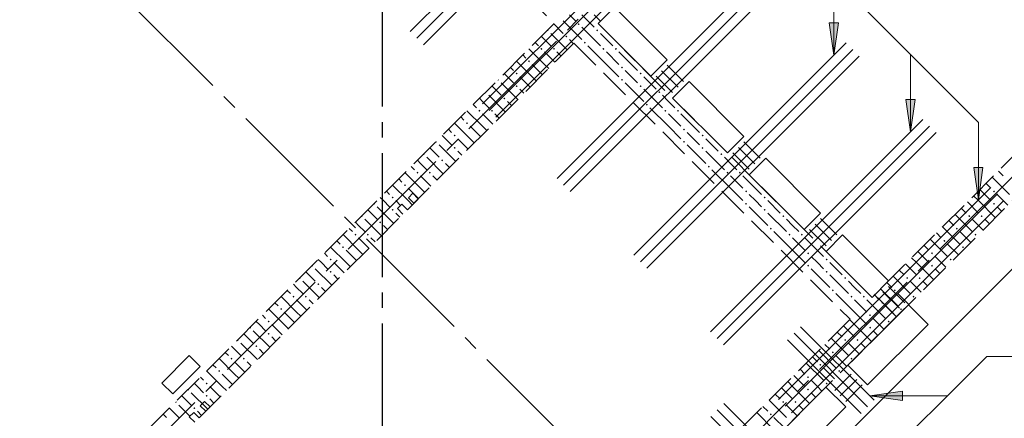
# Model space of a CAD drawing. Header units: millimetres. Extents: x 0 to 42908, y 0 to 59400.
# Tile 16 of 33: x 24034 to 30387, y 26828 to 29402. Entities that reach past the tile are written whole.
import ezdxf

# ---------------------------------------------------------------- set-up
doc = ezdxf.new("R2010")
doc.units = ezdxf.units.MM
doc.linetypes.add('______2', pattern=[270, 200, -70])
doc.linetypes.add('______5', pattern=[1100, 800, -100, 100, -100])
for name, color, linetype, lineweight in [('S1 Стержни арматуры фон', 7, 'Continuous', 25), ('Оси', 40, '______5', 18), ('Позиционная метка номер позиции', 7, 'Continuous', 13), ('Поперечное армирование AW фон', 7, 'Continuous', 25)]:
    doc.layers.add(name, color=color, linetype=linetype, lineweight=lineweight)
doc.layers.add('ЖБ Перекрытие верхний уровень', color=7, linetype='Continuous', lineweight=25, true_color=0xe0e0ff)
doc.layers.add('ЖБ Стена верхний уровень', color=7, linetype='Continuous', lineweight=25, true_color=0x006e00)

msp = doc.modelspace()

# ---------------------------------------------------------------- hatches: boundary and pattern name
at = {"layer": 'ЖБ Стена верхний уровень', "linetype": 'Continuous', "lineweight": 18, "transparency": 33554687}
for points in [[(27634.5, 29373.1), (27640.9, 29379.6), (27647.4, 29373.1), (27640.9, 29366.6)], [(27443.7, 29336.9), (27447.4, 29333.1), (27440.9, 29326.6), (27437.2, 29330.4)], [(27554.4, 29293.1), (27560.5, 29299.2), (27567, 29292.7), (27560.9, 29286.6)], [(27560.5, 29299.2), (27560.9, 29299.6), (27567.4, 29293.1), (27567, 29292.7)], [(27754.4, 29333.1), (27760.9, 29339.6), (27767.4, 29333.1), (27760.9, 29326.6)], [(27674.5, 29253.1), (27681, 29259.6), (27687.5, 29253.1), (27681, 29246.6)], [(27394.5, 29213.1), (27401, 29219.6), (27407.5, 29213.1), (27401, 29206.6)], [(27474.5, 29213.1), (27481, 29219.6), (27487.5, 29213.1), (27481, 29206.6)], [(27794.5, 29213.1), (27801, 29219.6), (27807.5, 29213.1), (27801, 29206.6)], [(27874.5, 29213.1), (27881, 29219.6), (27887.5, 29213.1), (27881, 29206.6)], [(27314.5, 29133.1), (27321, 29139.6), (27327.4, 29133.1), (27321, 29126.6)], [(27720.5, 29139.2), (27721, 29139.6), (27727.4, 29133.1), (27727, 29132.7)], [(27914.5, 29093.1), (27921, 29099.6), (27927.4, 29093.1), (27921, 29086.6)], [(27234.5, 29053.1), (27240.9, 29059.6), (27247.4, 29053.1), (27240.9, 29046.6)], [(28034.5, 29053.1), (28040.9, 29059.6), (28047.4, 29053.1), (28040.9, 29046.6)], [(27123.7, 29016.9), (27127.4, 29013.1), (27121, 29006.6), (27117.2, 29010.4)], [(27234.5, 28973.1), (27240.9, 28979.6), (27247.4, 28973.1), (27240.9, 28966.6)], [(27914.5, 29013.1), (27921, 29019.6), (27927.4, 29013.1), (27921, 29006.6)], [(28034.5, 28973.1), (28040.9, 28979.6), (28047.4, 28973.1), (28040.9, 28966.6)], [(27043.7, 28936.9), (27047.4, 28933.1), (27040.9, 28926.6), (27037.2, 28930.4)], [(28154.4, 28933.1), (28160.9, 28939.6), (28167.4, 28933.1), (28160.9, 28926.6)], [(27154.4, 28893.1), (27160.9, 28899.6), (27167.4, 28893.1), (27160.9, 28886.6)], [(27960.5, 28899.2), (27960.9, 28899.6), (27967.4, 28893.1), (27967, 28892.7)], [(28074.5, 28853.1), (28081, 28859.6), (28087.5, 28853.1), (28081, 28846.6)], [(26994.5, 28813.1), (27001, 28819.6), (27007.5, 28813.1), (27001, 28806.6)], [(27074.5, 28813.1), (27081, 28819.6), (27087.5, 28813.1), (27081, 28806.6)], [(28194.5, 28813.1), (28201, 28819.6), (28207.5, 28813.1), (28201, 28806.6)], [(28274.5, 28813.1), (28281, 28819.6), (28287.5, 28813.1), (28281, 28806.6)], [(26914.5, 28733.1), (26921, 28739.6), (26927.4, 28733.1), (26921, 28726.6)], [(28120.5, 28739.2), (28121, 28739.6), (28127.4, 28733.1), (28127, 28732.7)], [(26834.5, 28653.1), (26840.9, 28659.6), (26847.4, 28653.1), (26840.9, 28646.6)], [(28314.5, 28693.1), (28321, 28699.6), (28327.4, 28693.1), (28321, 28686.6)], [(28434.5, 28653.1), (28440.9, 28659.6), (28447.4, 28653.1), (28440.9, 28646.6)], [(26723.7, 28616.9), (26727.4, 28613.1), (26721, 28606.6), (26717.2, 28610.4)], [(28314.5, 28613.1), (28321, 28619.6), (28327.4, 28613.1), (28321, 28606.6)], [(26643.7, 28536.9), (26647.4, 28533.1), (26640.9, 28526.6), (26637.2, 28530.4)], [(26834.5, 28573.1), (26840.9, 28579.6), (26847.4, 28573.1), (26840.9, 28566.6)], [(28434.5, 28573.1), (28440.9, 28579.6), (28447.4, 28573.1), (28440.9, 28566.6)], [(28554.4, 28533.1), (28560.9, 28539.6), (28567.4, 28533.1), (28560.9, 28526.6)], [(26754.4, 28493.1), (26760.9, 28499.6), (26767.4, 28493.1), (26760.9, 28486.6)], [(28360.5, 28499.2), (28360.9, 28499.6), (28367.4, 28493.1), (28367, 28492.7)], [(26594.5, 28413.1), (26601, 28419.6), (26607.5, 28413.1), (26601, 28406.6)], [(26674.5, 28413.1), (26681, 28419.6), (26687.5, 28413.1), (26681, 28406.6)], [(28474.5, 28453.1), (28481, 28459.6), (28487.5, 28453.1), (28481, 28446.6)], [(28594.5, 28413.1), (28601, 28419.6), (28607.5, 28413.1), (28601, 28406.6)], [(28674.5, 28413.1), (28681, 28419.6), (28687.5, 28413.1), (28681, 28406.6)], [(26514.5, 28333.1), (26521, 28339.6), (26527.4, 28333.1), (26521, 28326.6)], [(28520.5, 28339.2), (28521, 28339.6), (28527.4, 28333.1), (28527, 28332.7)], [(28714.5, 28293.1), (28721, 28299.6), (28727.4, 28293.1), (28721, 28286.6)], [(30314.5, 28293.1), (30321, 28299.6), (30327.4, 28293.1), (30321, 28286.6)], [(26323.7, 28216.9), (26327.4, 28213.1), (26321, 28206.6), (26317.2, 28210.4)], [(26434.5, 28253.1), (26440.9, 28259.6), (26447.4, 28253.1), (26440.9, 28246.6)], [(28714.5, 28213.1), (28721, 28219.6), (28727.4, 28213.1), (28721, 28206.6)], [(28834.5, 28253.1), (28840.9, 28259.6), (28847.4, 28253.1), (28840.9, 28246.6)], [(30314.5, 28213.1), (30321, 28219.6), (30327.4, 28213.1), (30321, 28206.6)], [(26434.5, 28173.1), (26440.9, 28179.6), (26447.4, 28173.1), (26440.9, 28166.6)], [(28834.5, 28173.1), (28840.9, 28179.6), (28847.4, 28173.1), (28840.9, 28166.6)], [(26243.7, 28136.9), (26247.4, 28133.1), (26240.9, 28126.6), (26237.2, 28130.4)], [(26354.4, 28093.1), (26360.9, 28099.6), (26367.4, 28093.1), (26360.9, 28086.6)], [(28760.5, 28099.2), (28760.9, 28099.6), (28767.4, 28093.1), (28767, 28092.7)], [(28954.4, 28133.1), (28960.9, 28139.6), (28967.4, 28133.1), (28960.9, 28126.6)], [(30154.4, 28133.1), (30160.9, 28139.6), (30167.4, 28133.1), (30160.9, 28126.6)], [(30234.5, 28133.1), (30240.9, 28139.6), (30247.4, 28133.1), (30240.9, 28126.6)], [(26194.5, 28013.1), (26201, 28019.6), (26207.5, 28013.1), (26201, 28006.6)], [(26274.5, 28013.1), (26281, 28019.6), (26287.5, 28013.1), (26281, 28006.6)], [(28874.5, 28053.1), (28881, 28059.6), (28887.5, 28053.1), (28881, 28046.6)], [(28994.5, 28013.1), (29001, 28019.6), (29007.5, 28013.1), (29001, 28006.6)], [(29074.5, 28013.1), (29081, 28019.6), (29087.5, 28013.1), (29081, 28006.6)], [(30074.5, 28053.1), (30081, 28059.6), (30087.5, 28053.1), (30081, 28046.6)], [(30194.5, 28013.1), (30201, 28019.6), (30207.5, 28013.1), (30201, 28006.6)], [(29994.5, 27973.1), (30001, 27979.6), (30007.5, 27973.1), (30001, 27966.6)], [(26114.5, 27933.1), (26121, 27939.6), (26127.4, 27933.1), (26121, 27926.6)], [(28920.5, 27939.2), (28921, 27939.6), (28927.4, 27933.1), (28927, 27932.7)], [(29114.5, 27893.1), (29121, 27899.6), (29127.4, 27893.1), (29121, 27886.6)], [(29914.5, 27893.1), (29921, 27899.6), (29927.4, 27893.1), (29921, 27886.6)], [(30114.5, 27933.1), (30121, 27939.6), (30127.4, 27933.1), (30121, 27926.6)], [(26034.5, 27853.1), (26040.9, 27859.6), (26047.4, 27853.1), (26040.9, 27846.6)], [(29234.5, 27853.1), (29240.9, 27859.6), (29247.4, 27853.1), (29240.9, 27846.6)], [(30034.5, 27853.1), (30040.9, 27859.6), (30047.4, 27853.1), (30040.9, 27846.6)], [(25923.7, 27816.9), (25927.4, 27813.1), (25921, 27806.6), (25917.2, 27810.4)], [(26034.5, 27773.1), (26040.9, 27779.6), (26047.4, 27773.1), (26040.9, 27766.6)], [(29114.5, 27813.1), (29121, 27819.6), (29127.4, 27813.1), (29121, 27806.6)], [(29234.5, 27773.1), (29240.9, 27779.6), (29247.4, 27773.1), (29240.9, 27766.6)], [(29914.5, 27813.1), (29921, 27819.6), (29927.4, 27813.1), (29921, 27806.6)], [(25843.7, 27736.9), (25847.4, 27733.1), (25840.9, 27726.6), (25837.2, 27730.4)], [(29354.4, 27733.1), (29360.9, 27739.6), (29367.4, 27733.1), (29360.9, 27726.6)], [(29754.4, 27733.1), (29760.9, 27739.6), (29767.4, 27733.1), (29760.9, 27726.6)], [(29834.5, 27733.1), (29840.9, 27739.6), (29847.4, 27733.1), (29840.9, 27726.6)], [(25954.4, 27693.1), (25960.9, 27699.6), (25967.4, 27693.1), (25960.9, 27686.6)], [(29160.5, 27699.2), (29160.9, 27699.6), (29167.4, 27693.1), (29167, 27692.7)], [(29274.5, 27653.1), (29281, 27659.6), (29287.5, 27653.1), (29281, 27646.6)], [(29674.5, 27653.1), (29681, 27659.6), (29687.5, 27653.1), (29681, 27646.6)], [(25794.5, 27613.1), (25801, 27619.6), (25807.5, 27613.1), (25801, 27606.6)], [(25874.5, 27613.1), (25881, 27619.6), (25887.5, 27613.1), (25881, 27606.6)], [(29394.5, 27613.1), (29401, 27619.6), (29407.5, 27613.1), (29401, 27606.6)], [(29474.5, 27613.1), (29481, 27619.6), (29487.5, 27613.1), (29481, 27606.6)], [(29594.5, 27573.1), (29601, 27579.6), (29607.5, 27573.1), (29601, 27566.6)], [(29794.5, 27613.1), (29801, 27619.6), (29807.5, 27613.1), (29801, 27606.6)], [(25714.5, 27533.1), (25721, 27539.6), (25727.4, 27533.1), (25721, 27526.6)], [(29320.5, 27539.2), (29321, 27539.6), (29327.4, 27533.1), (29327, 27532.7)], [(29714.5, 27533.1), (29721, 27539.6), (29727.4, 27533.1), (29721, 27526.6)], [(25634.5, 27453.1), (25640.9, 27459.6), (25647.4, 27453.1), (25640.9, 27446.6)], [(29514.5, 27493.1), (29521, 27499.6), (29527.4, 27493.1), (29521, 27486.6)], [(29634.5, 27453.1), (29640.9, 27459.6), (29647.4, 27453.1), (29640.9, 27446.6)], [(25523.7, 27416.9), (25527.4, 27413.1), (25521, 27406.6), (25517.2, 27410.4)], [(29514.5, 27413.1), (29521, 27419.6), (29527.4, 27413.1), (29521, 27406.6)], [(25443.7, 27336.9), (25447.4, 27333.1), (25440.9, 27326.6), (25437.2, 27330.4)], [(25634.5, 27373.1), (25640.9, 27379.6), (25647.4, 27373.1), (25640.9, 27366.6)], [(29354.4, 27333.1), (29360.9, 27339.6), (29367.4, 27333.1), (29360.9, 27326.6)], [(29434.5, 27333.1), (29440.9, 27339.6), (29447.4, 27333.1), (29440.9, 27326.6)], [(25554.4, 27293.1), (25560.9, 27299.6), (25567.4, 27293.1), (25560.9, 27286.6)], [(29274.5, 27253.1), (29281, 27259.6), (29287.5, 27253.1), (29281, 27246.6)], [(25394.5, 27213.1), (25401, 27219.6), (25407.5, 27213.1), (25401, 27206.6)], [(25474.5, 27213.1), (25481, 27219.6), (25487.5, 27213.1), (25481, 27206.6)], [(29394.5, 27213.1), (29401, 27219.6), (29407.5, 27213.1), (29401, 27206.6)], [(25314.5, 27133.1), (25321, 27139.6), (25327.4, 27133.1), (25321, 27126.6)], [(29194.5, 27173.1), (29201, 27179.6), (29207.5, 27173.1), (29201, 27166.6)], [(29314.5, 27133.1), (29321, 27139.6), (29327.4, 27133.1), (29321, 27126.6)], [(29114.5, 27093.1), (29121, 27099.6), (29127.4, 27093.1), (29121, 27086.6)], [(25123.7, 27016.9), (25127.4, 27013.1), (25121, 27006.6), (25117.2, 27010.4)], [(25234.5, 27053.1), (25240.9, 27059.6), (25247.4, 27053.1), (25240.9, 27046.6)], [(29114.5, 27013.1), (29121, 27019.6), (29127.4, 27013.1), (29121, 27006.6)], [(29234.5, 27053.1), (29240.9, 27059.6), (29247.4, 27053.1), (29240.9, 27046.6)], [(25234.5, 26973.1), (25240.9, 26979.6), (25247.4, 26973.1), (25240.9, 26966.6)], [(28954.4, 26933.1), (28960.9, 26939.6), (28967.4, 26933.1), (28960.9, 26926.6)], [(29034.5, 26933.1), (29040.9, 26939.6), (29047.4, 26933.1), (29040.9, 26926.6)], [(25043.7, 26936.9), (25047.4, 26933.1), (25040.9, 26926.6), (25037.2, 26930.4)], [(25154.4, 26893.1), (25160.9, 26899.6), (25167.4, 26893.1), (25160.9, 26886.6)], [(28874.5, 26853.1), (28881, 26859.6), (28887.5, 26853.1), (28881, 26846.6)]]:
    msp.add_hatch(color=7, dxfattribs=at).paths.add_polyline_path(points, flags=16)
at = {"layer": 'Позиционная метка номер позиции', "linetype": 'Continuous', "lineweight": 13, "transparency": 33554687}
for points in [[(29316.6, 29381.4), (29286.6, 29171.4), (29256.6, 29381.4)], [(29811.5, 28886.4), (29781.5, 28676.4), (29751.5, 28886.4)], [(30249.8, 28448.1), (30219.8, 28238.1), (30189.8, 28448.1)], [(30249.8, 28448.1), (30219.8, 28238.1), (30189.8, 28448.1)], [(29729.6, 26942.4), (29519.6, 26972.4), (29729.6, 27002.4)]]:
    msp.add_hatch(color=7, dxfattribs=at).paths.add_polyline_path(points, flags=16)

# ---------------------------------------------------------------- linework, layer by layer
at = {"layer": 'S1 Стержни арматуры фон', "color": 7, "linetype": 'Continuous', "lineweight": 35, "transparency": 33554687}
for p, q in [((26553.8, 29324.4), (27924.2, 30694.8)), ((26553.8, 29324.4), (27924.2, 30694.8)), ((26596.2, 29282), (27966.6, 30652.3)), ((26596.2, 29282), (27966.6, 30652.3)), ((26638.7, 29239.5), (28009, 30609.9)), ((26638.7, 29239.5), (28009, 30609.9)), ((27020.8, 28857.4), (28391.1, 30227.8)), ((27020.8, 28857.4), (28391.1, 30227.8)), ((27063.2, 28815), (28433.6, 30185.4)), ((27063.2, 28815), (28433.6, 30185.4)), ((27105.6, 28772.6), (28476, 30143)), ((27105.6, 28772.6), (28476, 30143)), ((27501.7, 28376.5), (28872.1, 29746.9)), ((27501.7, 28376.5), (28872.1, 29746.9)), ((27544.1, 28334.1), (28914.5, 29704.4)), ((27544.1, 28334.1), (28914.5, 29704.4)), ((27586.6, 28291.6), (28956.9, 29662)), ((27586.6, 28291.6), (28956.9, 29662)), ((27996.7, 27881.5), (29367.1, 29251.9)), ((27996.7, 27881.5), (29367.1, 29251.9)), ((28039.1, 27839.1), (29409.5, 29209.5)), ((28039.1, 27839.1), (29409.5, 29209.5)), ((28081.5, 27796.7), (29451.9, 29167)), ((28081.5, 27796.7), (29451.9, 29167)), ((28491.7, 27386.5), (29862, 28756.9)), ((28491.7, 27386.5), (29862, 28756.9)), ((28534.1, 27344.1), (29904.5, 28714.5)), ((28534.1, 27344.1), (29904.5, 28714.5)), ((28576.5, 27301.7), (29946.9, 28672.1)), ((28576.5, 27301.7), (29946.9, 28672.1)), ((28929.9, 26948.2), (30300.3, 28318.6)), ((28929.9, 26948.2), (30300.3, 28318.6)), ((28972.4, 26905.8), (30342.7, 28276.2)), ((28972.4, 26905.8), (30342.7, 28276.2)), ((29014.8, 26863.4), (30385.2, 28233.8)), ((29014.8, 26863.4), (30385.2, 28233.8)), ((29548, 26944), (29072.8, 27419.2)), ((29463.1, 26859.1), (28987.9, 27334.3)), ((29505.5, 26901.6), (29030.4, 27376.8)), ((29010.6, 26406.6), (28535.4, 26881.8)), ((29053, 26449), (28577.8, 26924.2)), ((28968.1, 26364.2), (28493, 26839.3))]:
    msp.add_line(p, q, dxfattribs=at)
at = {"layer": 'ЖБ Перекрытие верхний уровень', "color": 7, "linetype": 'Continuous', "lineweight": 18, "transparency": 33554687}
for p, q in [((27766.1, 29376.4), (27872.1, 29482.5)), ((27872.1, 29482.5), (28211.6, 29143)), ((28105.6, 29036.9), (27766.1, 29376.4)), ((28211.6, 29143), (28105.6, 29036.9)), ((28247, 28895.5), (28353.1, 29001.6)), ((28353.1, 29001.6), (28706.6, 28648)), ((28826.7, 26180.3), (31635.4, 28989)), ((28600.6, 28541.9), (28247, 28895.5)), ((28706.6, 28648), (28600.6, 28541.9)), ((28742, 28400.5), (28848, 28506.6)), ((28848, 28506.6), (29201.6, 28153)), ((29095.5, 28047), (28742, 28400.5)), ((26571, 28280.4), (26542.8, 28252.1)), ((26606.4, 28245.1), (26571, 28280.4)), ((26542.8, 28252.1), (26578.1, 28216.8)), ((26578.1, 28216.8), (26606.4, 28245.1)), ((29201.6, 28153), (29095.5, 28047)), ((29237, 27905.6), (29343, 28011.6)), ((29343, 28011.6), (29639.9, 27714.7)), ((29533.8, 27608.7), (29237, 27905.6)), ((29639.9, 27714.7), (29533.8, 27608.7)), ((29378.3, 27170.3), (29768.7, 27560.7)), ((29768.7, 27560.7), (29896, 27433.4)), ((29896, 27433.4), (29505.5, 27043)), ((25127.6, 27232.3), (24950.8, 27055.5)), ((25198.3, 27161.6), (25127.6, 27232.3)), ((25021.5, 26984.8), (25198.3, 27161.6)), ((29505.5, 27043), (29378.3, 27170.3)), ((24950.8, 27055.5), (25021.5, 26984.8)), ((28883.3, 26675.3), (29236.8, 27028.9)), ((29236.8, 27028.9), (29364.1, 26901.6)), ((25227.5, 26936.9), (25199.3, 26908.6)), ((25199.3, 26908.6), (25234.6, 26873.3)), ((25262.9, 26901.6), (25227.5, 26936.9)), ((25234.6, 26873.3), (25262.9, 26901.6)), ((29364.1, 26901.6), (29010.6, 26548))]:
    msp.add_line(p, q, dxfattribs=at)
at = {"layer": 'ЖБ Стена верхний уровень', "color": 251, "linetype": '______2', "lineweight": 13, "true_color": 0x656565, "transparency": 33554687}
for p, q in [((24619.4, 32240.2), (27483.2, 29376.4)), ((27766.1, 29376.4), (29505.5, 31115.9)), ((27483.2, 29376.4), (23820.4, 25713.6)), ((29533.8, 27608.7), (27766.1, 29376.4)), ((31273.3, 29348.2), (29533.8, 27608.7)), ((26535.7, 28174.4), (27610.5, 29249.2)), ((27610.5, 29249.2), (29392.4, 27467.3)), ((29675.3, 27467.3), (31414.7, 29206.7)), ((26500.3, 28209.7), (26472.1, 28181.4)), ((26535.7, 28174.4), (26500.3, 28209.7)), ((25192.2, 26830.9), (26507.4, 28146.1)), ((26472.1, 28181.4), (26507.4, 28146.1)), ((29392.4, 27467.3), (28232.8, 26307.6)), ((29533.8, 27325.8), (29675.3, 27467.3)), ((28374.2, 26166.2), (29533.8, 27325.8)), ((25156.8, 26866.2), (25128.5, 26837.9)), ((25128.5, 26837.9), (25163.9, 26802.6)), ((25192.2, 26830.9), (25156.8, 26866.2))]:
    msp.add_line(p, q, dxfattribs=at)
at = {"layer": 'ЖБ Стена верхний уровень', "color": 9, "linetype": 'Continuous', "lineweight": 18, "true_color": 0xc7c7c7, "transparency": 33554687}
for p, q in [((27621, 29393.1), (27581, 29433.1)), ((27660.9, 29433.1), (27740.9, 29353.1)), ((27740.9, 29433.1), (27781.8, 29392.2)), ((27480.4, 29373.7), (27540.9, 29313.1)), ((27540.9, 29393.1), (27660.9, 29273.1)), ((27660.9, 29353.1), (27781, 29233.1)), ((27421, 29273.1), (27400.4, 29293.7)), ((27460.9, 29313.1), (27567.7, 29206.4)), ((27821, 29273.1), (27781, 29313.1)), ((27360.4, 29253.7), (27381, 29233.1)), ((27460.9, 29233.1), (27421, 29273.1)), ((27581, 29273.1), (27607.7, 29246.4)), ((27821, 29113.1), (27701, 29233.1)), ((27860.9, 29233.1), (27821, 29273.1)), ((27280.4, 29173.7), (27301, 29153.1)), ((27421, 29113.1), (27320.4, 29213.7)), ((27421, 29193.1), (27487.7, 29126.4)), ((27501, 29193.1), (27527.7, 29166.4)), ((27821, 29193.1), (27901, 29113.1)), ((27901, 29193.1), (28021, 29073.1)), ((27340.9, 29033.1), (27240.4, 29133.7)), ((27340.9, 29113.1), (27407.7, 29046.4)), ((27421, 29113.1), (27447.7, 29086.4)), ((27821, 29113.1), (27901, 29033.1)), ((27181, 29033.1), (27160.4, 29053.7)), ((27200.4, 29093.7), (27221, 29073.1)), ((27981, 29033.1), (27940.9, 29073.1)), ((27080.4, 28973.7), (27140.9, 28913.1)), ((27140.9, 28993.1), (27247.7, 28886.4)), ((27221, 28993.1), (27181, 29033.1)), ((27260.9, 29033.1), (27327.7, 28966.4)), ((27340.9, 29033.1), (27367.7, 29006.4)), ((27940.9, 28993.1), (28060.9, 28873.1)), ((28021, 28993.1), (27981, 29033.1)), ((28060.9, 29033.1), (28140.9, 28953.1)), ((27060.9, 28913.1), (27167.7, 28806.4)), ((27260.9, 28953.1), (27287.7, 28926.4)), ((28060.9, 28953.1), (28181, 28833.1)), ((28221, 28873.1), (28181, 28913.1)), ((26960.4, 28853.7), (26981, 28833.1)), ((27021, 28873.1), (27000.4, 28893.7)), ((27060.9, 28833.1), (27021, 28873.1)), ((27181, 28873.1), (27207.7, 28846.4)), ((28260.9, 28833.1), (28221, 28873.1)), ((27021, 28713.1), (26920.4, 28813.7)), ((27021, 28793.1), (27087.7, 28726.4)), ((27101, 28793.1), (27127.7, 28766.4)), ((28221, 28713.1), (28101, 28833.1)), ((28221, 28793.1), (28301, 28713.1)), ((28301, 28793.1), (28421, 28673.1)), ((26940.9, 28633.1), (26840.4, 28733.7)), ((26880.4, 28773.7), (26901, 28753.1)), ((26781, 28633.1), (26760.4, 28653.7)), ((26800.4, 28693.7), (26821, 28673.1)), ((26940.9, 28713.1), (27007.7, 28646.4)), ((27021, 28713.1), (27047.7, 28686.4)), ((28221, 28713.1), (28301, 28633.1)), ((28381, 28633.1), (28340.9, 28673.1)), ((26740.9, 28593.1), (26847.7, 28486.4)), ((26821, 28593.1), (26781, 28633.1)), ((26860.9, 28633.1), (26927.7, 28566.4)), ((26940.9, 28633.1), (26967.7, 28606.4)), ((28340.9, 28593.1), (28460.9, 28473.1)), ((28421, 28593.1), (28381, 28633.1)), ((28460.9, 28633.1), (28540.9, 28553.1)), ((26680.4, 28573.7), (26740.9, 28513.1)), ((26860.9, 28553.1), (26887.7, 28526.4)), ((28460.9, 28553.1), (28581, 28433.1)), ((26621, 28473.1), (26600.4, 28493.7)), ((26660.9, 28433.1), (26621, 28473.1)), ((26660.9, 28513.1), (26767.7, 28406.4)), ((26781, 28473.1), (26807.7, 28446.4)), ((28621, 28473.1), (28581, 28513.1)), ((28660.9, 28433.1), (28621, 28473.1)), ((26621, 28313.1), (26520.4, 28413.7)), ((26560.4, 28453.7), (26581, 28433.1)), ((28621, 28313.1), (28501, 28433.1)), ((30349.6, 28424.5), (30381, 28393.1)), ((26480.4, 28373.7), (26501, 28353.1)), ((26621, 28393.1), (26687.7, 28326.4)), ((26701, 28393.1), (26727.7, 28366.4)), ((28621, 28393.1), (28701, 28313.1)), ((28701, 28393.1), (28821, 28273.1)), ((30269.6, 28344.5), (30301, 28313.1)), ((30309.6, 28384.5), (30421, 28273.1)), ((26400.4, 28293.7), (26421, 28273.1)), ((26540.9, 28233.1), (26440.4, 28333.7)), ((26540.9, 28313.1), (26607.7, 28246.4)), ((26621, 28313.1), (26647.7, 28286.4)), ((28621, 28313.1), (28701, 28233.1)), ((28781, 28233.1), (28740.9, 28273.1)), ((30229.6, 28304.5), (30301, 28233.1)), ((30381, 28233.1), (30340.9, 28273.1)), ((26381, 28233.1), (26360.4, 28253.7)), ((26421, 28193.1), (26381, 28233.1)), ((26460.9, 28233.1), (26492.3, 28201.7)), ((26540.9, 28233.1), (26567.7, 28206.4)), ((28821, 28193.1), (28781, 28233.1)), ((28860.9, 28233.1), (28940.9, 28153.1)), ((30149.6, 28224.5), (30221, 28153.1)), ((30189.6, 28264.5), (30221, 28233.1)), ((30221, 28233.1), (30331, 28123.1)), ((30411, 28203.1), (30381, 28233.1)), ((26280.4, 28173.7), (26340.9, 28113.1)), ((26340.9, 28193.1), (26447.7, 28086.4)), ((26460.9, 28153.1), (26487.7, 28126.4)), ((28740.9, 28193.1), (28860.9, 28073.1)), ((28860.9, 28153.1), (28981, 28033.1)), ((30109.6, 28184.5), (30140.9, 28153.1)), ((30340.9, 28193.1), (30371, 28163.1)), ((26221, 28073.1), (26200.4, 28093.7)), ((26260.9, 28113.1), (26367.7, 28006.4)), ((29021, 28073.1), (28981, 28113.1)), ((30029.6, 28104.5), (30060.9, 28073.1)), ((30069.6, 28144.5), (30181, 28033.1)), ((30221, 28073.1), (30181, 28113.1)), ((30260.9, 28113.1), (30291, 28083.1)), ((26160.4, 28053.7), (26181, 28033.1)), ((26260.9, 28033.1), (26221, 28073.1)), ((26381, 28073.1), (26407.7, 28046.4)), ((29021, 27913.1), (28901, 28033.1)), ((29060.9, 28033.1), (29021, 28073.1)), ((29949.6, 28024.5), (29981, 27993.1)), ((29989.6, 28064.5), (30101, 27953.1)), ((30171, 27963.1), (30101, 28033.1)), ((30251, 28043.1), (30221, 28073.1)), ((26080.4, 27973.7), (26101, 27953.1)), ((26221, 27913.1), (26120.4, 28013.7)), ((26221, 27993.1), (26287.7, 27926.4)), ((26301, 27993.1), (26327.7, 27966.4)), ((29021, 27993.1), (29101, 27913.1)), ((29101, 27993.1), (29221, 27873.1)), ((29909.6, 27984.5), (30021, 27873.1)), ((26000.4, 27893.7), (26021, 27873.1)), ((26140.9, 27833.1), (26040.4, 27933.7)), ((26140.9, 27913.1), (26207.7, 27846.4)), ((26221, 27913.1), (26247.7, 27886.4)), ((29021, 27913.1), (29101, 27833.1)), ((29829.6, 27904.5), (29901, 27833.1)), ((29869.6, 27944.5), (29901, 27913.1)), ((30091, 27883.1), (30021, 27953.1)), ((25981, 27833.1), (25960.4, 27853.7)), ((26021, 27793.1), (25981, 27833.1)), ((26060.9, 27833.1), (26127.7, 27766.4)), ((26140.9, 27833.1), (26167.7, 27806.4)), ((29181, 27833.1), (29140.9, 27873.1)), ((29221, 27793.1), (29181, 27833.1)), ((29260.9, 27833.1), (29340.9, 27753.1)), ((29789.6, 27864.5), (29821, 27833.1)), ((29821, 27833.1), (29931, 27723.1)), ((29981, 27833.1), (29940.9, 27873.1)), ((30011, 27803.1), (29981, 27833.1)), ((25880.4, 27773.7), (25940.9, 27713.1)), ((25940.9, 27793.1), (26047.7, 27686.4)), ((29140.9, 27793.1), (29260.9, 27673.1)), ((29709.6, 27784.5), (29740.9, 27753.1)), ((29749.6, 27824.5), (29821, 27753.1)), ((29940.9, 27793.1), (29971, 27763.1)), ((25860.9, 27713.1), (25967.7, 27606.4)), ((26060.9, 27753.1), (26087.7, 27726.4)), ((29260.9, 27753.1), (29381, 27633.1)), ((29421, 27673.1), (29381, 27713.1)), ((29629.6, 27704.5), (29660.9, 27673.1)), ((29669.6, 27744.5), (29781, 27633.1)), ((29821, 27673.1), (29781, 27713.1)), ((29860.9, 27713.1), (29891, 27683.1)), ((25760.4, 27653.7), (25781, 27633.1)), ((25821, 27673.1), (25800.4, 27693.7)), ((25860.9, 27633.1), (25821, 27673.1)), ((25981, 27673.1), (26007.7, 27646.4)), ((29460.9, 27633.1), (29421, 27673.1)), ((29589.6, 27664.5), (29701, 27553.1)), ((29851, 27643.1), (29821, 27673.1)), ((25680.4, 27573.7), (25701, 27553.1)), ((25821, 27513.1), (25720.4, 27613.7)), ((25821, 27593.1), (25887.7, 27526.4)), ((25901, 27593.1), (25927.7, 27566.4)), ((29421, 27513.1), (29301, 27633.1)), ((29421, 27593.1), (29501, 27513.1)), ((29501, 27593.1), (29621, 27473.1)), ((29549.6, 27624.5), (29581, 27593.1)), ((29771, 27563.1), (29701, 27633.1)), ((25740.9, 27433.1), (25640.4, 27533.7)), ((25740.9, 27513.1), (25807.7, 27446.4)), ((25821, 27513.1), (25847.7, 27486.4)), ((29421, 27513.1), (29501, 27433.1)), ((29691, 27483.1), (29621, 27553.1)), ((25581, 27433.1), (25560.4, 27453.7)), ((25600.4, 27493.7), (25621, 27473.1)), ((29389.6, 27464.5), (29421, 27433.1)), ((29581, 27433.1), (29540.9, 27473.1)), ((25540.9, 27393.1), (25647.7, 27286.4)), ((25621, 27393.1), (25581, 27433.1)), ((25660.9, 27433.1), (25727.7, 27366.4)), ((25740.9, 27433.1), (25767.7, 27406.4)), ((29309.6, 27384.5), (29340.9, 27353.1)), ((29349.6, 27424.5), (29421, 27353.1)), ((29421, 27433.1), (29531, 27323.1)), ((29540.9, 27393.1), (29571, 27363.1)), ((29611, 27403.1), (29581, 27433.1)), ((25480.4, 27373.7), (25540.9, 27313.1)), ((25660.9, 27353.1), (25687.7, 27326.4)), ((29269.6, 27344.5), (29381, 27233.1)), ((25421, 27273.1), (25400.4, 27293.7)), ((25460.9, 27233.1), (25421, 27273.1)), ((25460.9, 27313.1), (25567.7, 27206.4)), ((25581, 27273.1), (25607.7, 27246.4)), ((29189.6, 27264.5), (29301, 27153.1)), ((29229.6, 27304.5), (29260.9, 27273.1)), ((29421, 27273.1), (29381, 27313.1)), ((29451, 27243.1), (29421, 27273.1)), ((29460.9, 27313.1), (29491, 27283.1)), ((25421, 27113.1), (25320.4, 27213.7)), ((25360.4, 27253.7), (25381, 27233.1)), ((25421, 27193.1), (25487.7, 27126.4)), ((25501, 27193.1), (25527.7, 27166.4)), ((29149.6, 27224.5), (29181, 27193.1)), ((29371, 27163.1), (29301, 27233.1)), ((25340.9, 27033.1), (25240.4, 27133.7)), ((25280.4, 27173.7), (25301, 27153.1)), ((29069.6, 27144.5), (29101, 27113.1)), ((29109.6, 27184.5), (29221, 27073.1)), ((29291, 27083.1), (29221, 27153.1)), ((25200.4, 27093.7), (25221, 27073.1)), ((25340.9, 27113.1), (25407.7, 27046.4)), ((25421, 27113.1), (25447.7, 27086.4)), ((29029.6, 27104.5), (29101, 27033.1)), ((29181, 27033.1), (29140.9, 27073.1)), ((25181, 27033.1), (25160.4, 27053.7)), ((25221, 26993.1), (25181, 27033.1)), ((25260.9, 27033.1), (25327.7, 26966.4)), ((25340.9, 27033.1), (25367.7, 27006.4)), ((28949.6, 27024.5), (29021, 26953.1)), ((28989.6, 27064.5), (29021, 27033.1)), ((29021, 27033.1), (29131, 26923.1)), ((29211, 27003.1), (29181, 27033.1)), ((25080.4, 26973.7), (25140.9, 26913.1)), ((25140.9, 26993.1), (25247.7, 26886.4)), ((25260.9, 26953.1), (25287.7, 26926.4)), ((28869.6, 26944.5), (28981, 26833.1)), ((28909.6, 26984.5), (28940.9, 26953.1)), ((29140.9, 26993.1), (29171, 26963.1)), ((25021, 26873.1), (25000.4, 26893.7)), ((25060.9, 26913.1), (25132.4, 26841.7)), ((28829.6, 26904.5), (28860.9, 26873.1)), ((29021, 26873.1), (28981, 26913.1)), ((29060.9, 26913.1), (29091, 26883.1)), ((24960.4, 26853.7), (24981, 26833.1)), ((25060.9, 26833.1), (25021, 26873.1)), ((25181, 26873.1), (25207.7, 26846.4)), ((28789.6, 26864.5), (28901, 26753.1)), ((28971, 26763.1), (28901, 26833.1)), ((29051, 26843.1), (29021, 26873.1))]:
    msp.add_line(p, q, dxfattribs=at)
at = {"layer": 'Оси', "color": 8, "linetype": '______5', "lineweight": -3, "transparency": 33554687}
for p, q in [((26374, 51640), (26374, 7100)), ((29170.5, 25087.1), (21090.3, 33167.2)), ((12153.1, 13919.1), (31163, 32929)), ((14415.9, 12363.5), (33072.2, 31019.8))]:
    msp.add_line(p, q, dxfattribs=at)
at = {"layer": 'Позиционная метка номер позиции', "color": 7, "linetype": 'Continuous', "lineweight": 13, "transparency": 33554687}
for p, q in [((29286.6, 29171.4), (29286.6, 29671.4)), ((29286.6, 29171.4), (29256.6, 29381.4)), ((29256.6, 29381.4), (29316.6, 29381.4)), ((29286.6, 29381.4), (29286.6, 29396.4)), ((29316.6, 29381.4), (29286.6, 29171.4)), ((29286.6, 29171.4), (29286.6, 29171.4)), ((29286.6, 29171.4), (29286.6, 29171.4)), ((29286.6, 29171.4), (29286.6, 29171.4)), ((29781.5, 28676.4), (29781.5, 29176.4)), ((29781.5, 28676.4), (29751.5, 28886.4)), ((29751.5, 28886.4), (29811.5, 28886.4)), ((29781.5, 28886.4), (29781.5, 28901.4)), ((29811.5, 28886.4), (29781.5, 28676.4)), ((30219.8, 28238.1), (30219.8, 28738.1)), ((29781.5, 28676.4), (29781.5, 28676.4)), ((29781.5, 28676.4), (29781.5, 28676.4)), ((29781.5, 28676.4), (29781.5, 28676.4)), ((30219.8, 28448.1), (30219.8, 28463.1)), ((30219.8, 28448.1), (30219.8, 28463.1)), ((30219.8, 28238.1), (30189.8, 28448.1)), ((30189.8, 28448.1), (30249.8, 28448.1)), ((30219.8, 28238.1), (30189.8, 28448.1)), ((30189.8, 28448.1), (30249.8, 28448.1)), ((30249.8, 28448.1), (30219.8, 28238.1)), ((30249.8, 28448.1), (30219.8, 28238.1)), ((30219.8, 28238.1), (30219.8, 28238.1)), ((30219.8, 28238.1), (30219.8, 28238.1)), ((30219.8, 28238.1), (30219.8, 28238.1)), ((30219.8, 28238.1), (30219.8, 28238.1)), ((30219.8, 28238.1), (30219.8, 28238.1)), ((30219.8, 28238.1), (30219.8, 28238.1)), ((29519.6, 26972.4), (29729.6, 27002.4)), ((29729.6, 27002.4), (29729.6, 26942.4)), ((29519.6, 26972.4), (30019.6, 26972.4)), ((29519.6, 26972.4), (29519.6, 26972.4)), ((29519.6, 26972.4), (29519.6, 26972.4)), ((29519.6, 26972.4), (29519.6, 26972.4)), ((29729.6, 26942.4), (29519.6, 26972.4)), ((29729.6, 26972.4), (29744.6, 26972.4))]:
    msp.add_line(p, q, dxfattribs=at)
for points in [[(30219.8, 28238.1), (30219.8, 28738.1), (25001.4, 33956.6), (24201.4, 33956.6)], [(29024.6, 26477.4), (29524.6, 26477.4), (30274.1, 27226.9), (31074.1, 27226.9)]]:
    msp.add_lwpolyline(points, dxfattribs=at)
at = {"layer": 'Поперечное армирование AW фон', "color": 7, "linetype": 'Continuous', "lineweight": 35, "transparency": 33554687}
for p, q in [((28211.6, 29107.6), (28317.7, 29001.6)), ((28140.9, 29036.9), (28247, 28930.9)), ((28176.3, 29072.3), (28282.4, 28966.2)), ((28706.6, 28612.7), (28812.7, 28506.6)), ((28635.9, 28541.9), (28742, 28435.9)), ((28671.3, 28577.3), (28777.3, 28471.2)), ((29166.2, 28082.3), (29272.3, 27976.3)), ((29201.6, 28117.7), (29307.7, 28011.6)), ((29130.9, 28047), (29237, 27940.9)), ((29604.5, 27644), (29710.6, 27538)), ((29639.9, 27679.4), (29746, 27573.3)), ((29569.2, 27608.7), (29675.2, 27502.6)), ((29399.5, 27113.7), (29293.4, 27007.6)), ((29434.9, 27078.3), (29328.8, 26972.3)), ((29470.2, 27043), (29364.2, 26936.9))]:
    msp.add_line(p, q, dxfattribs=at)

doc.saveas('drawing.dxf')
